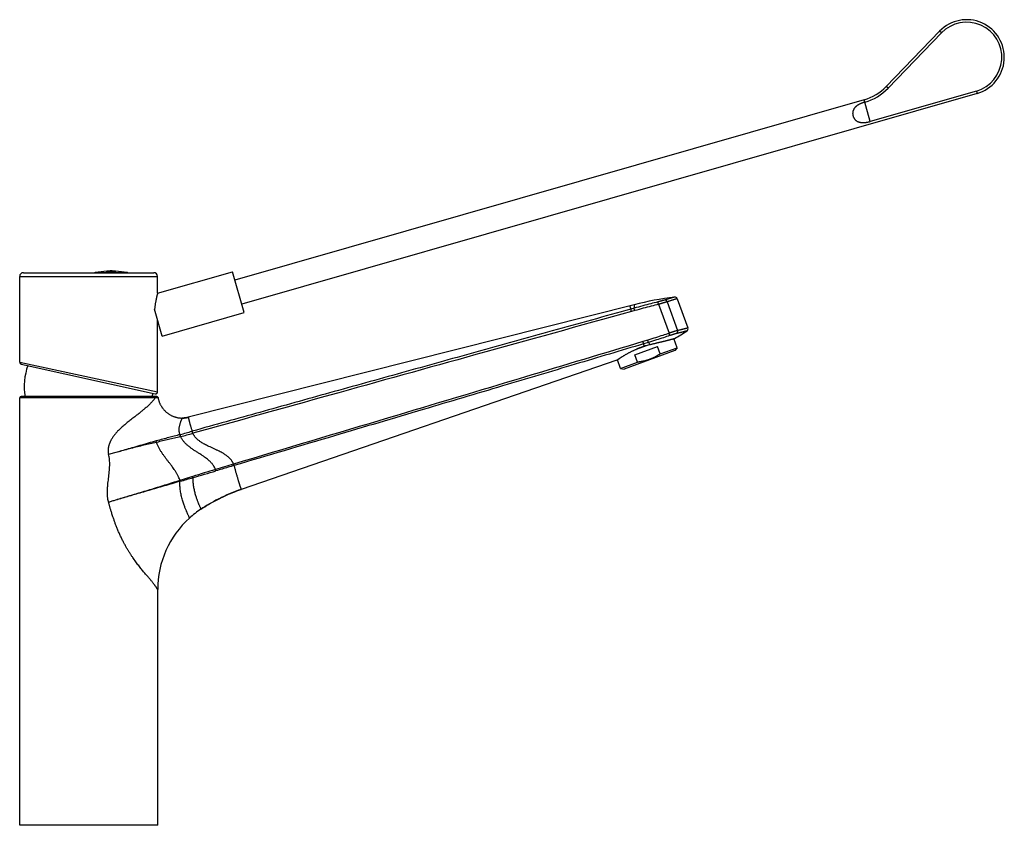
# Model space of a CAD drawing. Header units: millimetres. Extents: x 193 to 414, y 78 to 267.
# Tile 11 of 11: x 316 to 414, y 187 to 267. Entities that reach past the tile are written whole.
import ezdxf

# ---------------------------------------------------------------- set-up
doc = ezdxf.new("R2010")
doc.units = ezdxf.units.MM
doc.header["$LTSCALE"] = 30.734
doc.layers.get('0').update_dxf_attribs({"linetype": 'CONTINUOUS'})

msp = doc.modelspace()

# ---------------------------------------------------------------- linework, layer by layer
at = {"color": 7, "linetype": 'Continuous'}
for p, q in [((402.253, 260.424), (407.571, 265.931)), ((402.433, 260.25), (407.751, 265.757)), ((411.303, 259.721), (338.006, 238.703)), ((411.234, 259.961), (400.655, 256.928)), ((400.035, 259.091), (337.317, 241.107)), ((315.861, 232.93), (315.861, 241.472)), ((316.236, 241.847), (329.236, 241.847)), ((324.549, 241.934), (324.549, 242.007)), ((324.589, 241.997), (324.589, 241.998)), ((324.861, 241.982), (324.861, 241.983)), ((325.111, 241.983), (325.111, 241.982)), ((325.424, 241.934), (325.424, 242.007)), ((329.611, 239.807), (337.076, 241.948)), ((329.611, 239.807), (329.611, 241.472)), ((338.247, 237.862), (337.076, 241.948)), ((377.109, 238.647), (332.668, 227.424)), ((381.419, 239.255), (382.482, 236.334)), ((330.077, 235.519), (329.308, 238.2)), ((330.077, 235.519), (338.247, 237.862)), ((329.611, 229.971), (329.611, 237.143)), ((381.394, 234.355), (381.061, 235.268)), ((381.162, 234.078), (376.111, 232.24)), ((377.176, 233.665), (379.429, 234.485)), ((377.448, 232.919), (377.176, 233.665)), ((378.315, 234.568), (377.302, 234.199)), ((379.701, 233.739), (379.429, 234.485)), ((379.701, 233.739), (381.394, 234.355)), ((381.394, 234.355), (381.162, 234.078)), ((316.018, 232.735), (329.368, 229.776)), ((375.382, 233.108), (337.927, 220.235)), ((375.756, 232.303), (375.446, 233.153)), ((375.756, 232.303), (377.448, 232.919)), ((375.756, 232.303), (376.111, 232.24)), ((315.868, 186.74), (315.868, 229.365)), ((329.53, 229.49), (315.993, 229.49)), ((332.091, 227.35), (332.039, 227.35)), ((332.359, 227.367), (332.356, 227.367)), ((335.965, 219.425), (335.868, 219.378)), ((333.935, 218.268), (334.117, 218.388)), ((329.618, 186.74), (329.618, 210.24)), ((329.618, 186.74), (315.868, 186.74))]:
    msp.add_line(p, q, dxfattribs=at)
at = {"color": 9, "linetype": 'Continuous'}
for p, q in [((407.751, 265.757), (407.571, 265.931)), ((402.433, 260.25), (402.253, 260.424)), ((411.234, 259.961), (411.303, 259.721)), ((400.655, 256.928), (400.035, 259.091)), ((315.861, 241.472), (329.611, 241.472)), ((323.409, 241.872), (326.563, 241.872)), ((379.546, 238.693), (380.593, 235.808)), ((380.408, 238.947), (381.451, 236.076)), ((377.108, 238.3), (376.786, 238.211)), ((377.18, 238.065), (376.858, 237.976)), ((378.475, 235.124), (377.998, 234.981)), ((378.538, 234.897), (378.061, 234.754)), ((378.147, 234.516), (378.061, 234.754)), ((315.861, 232.93), (329.611, 229.971)), ((329.367, 229.365), (315.868, 229.365)), ((333.067, 226.04), (333.053, 226.036)), ((333.129, 225.832), (333.114, 225.828)), ((331.863, 225.71), (331.832, 225.702)), ((331.919, 225.506), (331.888, 225.498))]:
    msp.add_line(p, q, dxfattribs=at)
at = {"color": 7, "linetype": 'Continuous'}
for points in [[(315.861, 232.93), (315.861, 232.924), (315.862, 232.916), (315.863, 232.907), (315.864, 232.899), (315.865, 232.891), (315.867, 232.883), (315.869, 232.875), (315.871, 232.867), (315.874, 232.859), (315.877, 232.852), (315.881, 232.844), (315.884, 232.837), (315.888, 232.83), (315.893, 232.823), (315.897, 232.816), (315.902, 232.809), (315.907, 232.803), (315.913, 232.796), (315.918, 232.79), (315.924, 232.785), (315.93, 232.779), (315.937, 232.774), (315.943, 232.769), (315.95, 232.764), (315.957, 232.76), (315.964, 232.756), (315.971, 232.752), (315.979, 232.748), (315.986, 232.745), (315.994, 232.742), (316.002, 232.739), (316.01, 232.737), (316.018, 232.735)], [(329.368, 229.776), (329.376, 229.774), (329.384, 229.773), (329.392, 229.772), (329.401, 229.771), (329.409, 229.771), (329.417, 229.771), (329.425, 229.771), (329.433, 229.772), (329.442, 229.773), (329.45, 229.775), (329.458, 229.776), (329.466, 229.778), (329.474, 229.781), (329.481, 229.784), (329.489, 229.787), (329.497, 229.79), (329.504, 229.794), (329.511, 229.798), (329.518, 229.802), (329.525, 229.806), (329.532, 229.811), (329.538, 229.816), (329.545, 229.822), (329.551, 229.827), (329.556, 229.833), (329.562, 229.839), (329.567, 229.846), (329.572, 229.852), (329.577, 229.859), (329.582, 229.866), (329.586, 229.873), (329.59, 229.88), (329.593, 229.888), (329.596, 229.895), (329.599, 229.903), (329.602, 229.911), (329.604, 229.919), (329.606, 229.927), (329.608, 229.935), (329.609, 229.943), (329.61, 229.951), (329.611, 229.959), (329.611, 229.968), (329.611, 229.971)], [(332.356, 227.367), (332.303, 227.361), (332.25, 227.357), (332.196, 227.353), (332.143, 227.351), (332.089, 227.35)], [(332.668, 227.424), (332.619, 227.413), (332.567, 227.401), (332.515, 227.391), (332.462, 227.382), (332.409, 227.374), (332.359, 227.367)], [(335.965, 219.425), (336.07, 219.476), (336.273, 219.571), (336.477, 219.663), (336.682, 219.753), (336.888, 219.84), (337.095, 219.925), (337.303, 220.007), (337.512, 220.086), (337.722, 220.163), (337.927, 220.235)], [(334.687, 218.739), (334.88, 218.852), (335.075, 218.962), (335.271, 219.07), (335.469, 219.175), (335.668, 219.278), (335.868, 219.378)], [(334.117, 218.388), (334.306, 218.507), (334.496, 218.624), (334.687, 218.739)]]:
    msp.add_lwpolyline(points, dxfattribs=at)
for centre, radius, start, end in [((410.269, 263.326), 3.75, 286, 136), ((410.269, 263.326), 3.5, 286, 136), ((398.657, 263.897), 5, 286, 316), ((398.657, 263.897), 5.25, 286, 316), ((316.236, 241.472), 0.375, 90, 180), ((323.449, 241.625), 0.25, 99.07297, 117.4407), ((324.986, 231.997), 10, 92.50883, 99.07297), ((324.986, 231.997), 10.02, 90, 92.50383), ((324.958, 232.27), 9.745, 89.83224, 92.40687), ((325.025, 232.532), 9.483, 90.2342, 92.8804), ((324.986, 231.997), 10.009, 92.27553, 92.50528), ((324.762, 233.375), 8.623, 91.15128, 91.4179), ((324.688, 233.374), 8.61, 88.84594, 90.92556), ((324.986, 231.997), 9.986, 90.71722, 92.51101), ((324.986, 231.997), 9.967, 87.48431, 92.51569), ((324.986, 231.997), 9.947, 87.47922, 92.52078), ((325.071, 232.532), 9.478, 87.8703, 92.91927), ((324.762, 233.376), 8.622, 88.51044, 91.15129), ((324.986, 232.282), 9.734, 87.42398, 89.99998), ((325.21, 233.376), 8.622, 88.58207, 91.48956), ((325.285, 233.374), 8.61, 89.07444, 91.15406), ((324.986, 231.997), 9.986, 87.48899, 89.28278), ((324.986, 231.997), 10, 80.92703, 87.4915), ((326.524, 241.625), 0.25, 62.5593, 80.92703), ((329.236, 241.472), 0.375, 0, 90), ((385.65, 204.821), 34.888, 97.40887, 104.17152), ((381.184, 239.17), 0.25, 20.0007, 97.40824), ((374.105, 248.407), 14.883, 298.18096, 303.80962), ((382.247, 236.248), 0.25, 303.81362, 20), ((381.605, 223.667), 11.387, 104.80488, 106.79454), ((381.451, 224.184), 10.848, 106.80693, 107.73636), ((322.743, 230.49), 6.425, 160.9167, 188.95403), ((322.743, 230.49), 6.425, 351.04597, 354.0833), ((315.993, 229.365), 0.125, 90, 180), ((329.53, 229.365), 0.125, 9.73658, 89.99955), ((332.068, 229.79), 2.44, 269.32781, 270.53637), ((332.068, 229.794), 2.444, 270.53622, 271.24703), ((332.068, 229.796), 2.447, 271.247, 271.7812), ((332.068, 229.799), 2.449, 271.78122, 272.50945), ((332.068, 229.8), 2.451, 272.50942, 273.02501), ((332.068, 229.802), 2.452, 273.02503, 273.78986), ((332.067, 229.803), 2.454, 273.78983, 274.26777), ((332.067, 229.805), 2.455, 274.2678, 275.12867), ((332.067, 229.806), 2.456, 275.12864, 275.50973), ((332.067, 229.806), 2.457, 275.50977, 276.74676), ((332.067, 229.806), 2.457, 276.83263, 277.99236), ((332.067, 229.806), 2.456, 277.9924, 278.42222), ((332.067, 229.805), 2.455, 278.4222, 279.23465), ((332.068, 229.803), 2.454, 279.23467, 279.73004), ((332.068, 229.802), 2.452, 279.73001, 280.47755), ((332.068, 229.8), 2.451, 280.47758, 281.00186), ((332.069, 229.799), 2.449, 281.00183, 281.72156), ((332.069, 229.797), 2.447, 281.72158, 282.26095), ((332.069, 229.794), 2.444, 282.26092, 282.96681), ((332.07, 229.791), 2.44, 282.96666, 284.17259), ((343.658, 203.565), 17.628, 108.97281, 115.87514), ((343.661, 203.554), 17.639, 116.21708, 122.70516), ((339.246, 210.236), 9.629, 123.47383, 132.11866), ((343.612, 203.632), 17.547, 122.70936, 123.47179), ((339.243, 210.24), 9.625, 132.1206, 180)]:
    msp.add_arc(centre, radius, start, end, dxfattribs=at)
at = {"color": 9, "linetype": 'Continuous'}
for centre, radius, start, end in [((397.083, 238.433), 19.975, 179.3858, 180.38129), ((447.946, 283.965), 85.001, 215.25873, 215.44121), ((298.74, 348.924), 127.588, 285.0467, 285.60068), ((315.72, 288.125), 64.68, 284.50402, 285.60084), ((435.023, -107.18), 344.141, 106.83007, 107.22511), ((124.324, 938.244), 746.627, 286.241612, 286.423632), ((463.339, -201.103), 442.239, 106.57575, 106.81831), ((328.187, 219.861), 9.444, 16.94009, 17.867), ((328.136, 232.831), 12.275, 287.42435, 287.55949), ((324.825, 218.987), 7.305, 16.28112, 16.97159), ((331.065, 223.771), 2.843, 285.75219, 286.34014), ((324.613, 218.904), 7.56, 16.43364, 17.10633), ((172.216, 773.543), 575.104, 286.116976, 286.24998), ((326.31, 219.456), 7.112, 15.98428, 16.91927)]:
    msp.add_arc(centre, radius, start, end, dxfattribs=at)
at = {"color": 7, "linetype": 'Continuous'}
for points, knots in [([(400.104, 258.85), (400.074, 258.842), (400.014, 258.824), (399.926, 258.794), (399.84, 258.763), (399.756, 258.729), (399.675, 258.694), (399.598, 258.657), (399.524, 258.618), (399.455, 258.578), (399.389, 258.537), (399.329, 258.495), (399.273, 258.452), (399.222, 258.408), (399.175, 258.364), (399.133, 258.319), (399.094, 258.274), (399.06, 258.228), (399.03, 258.182), (399.003, 258.136), (398.98, 258.09), (398.96, 258.044), (398.944, 257.998), (398.93, 257.951), (398.919, 257.905), (398.911, 257.859), (398.905, 257.813), (398.902, 257.767), (398.901, 257.721), (398.903, 257.676), (398.907, 257.63), (398.913, 257.586), (398.921, 257.541), (398.931, 257.497), (398.944, 257.454), (398.958, 257.411), (398.975, 257.369), (398.993, 257.328), (399.014, 257.288), (399.037, 257.248), (399.062, 257.21), (399.089, 257.173), (399.118, 257.136), (399.149, 257.102), (399.183, 257.068), (399.219, 257.036), (399.258, 257.006), (399.299, 256.977), (399.343, 256.95), (399.39, 256.925), (399.44, 256.903), (399.493, 256.882), (399.55, 256.864), (399.609, 256.848), (399.673, 256.835), (399.739, 256.826), (399.81, 256.819), (399.883, 256.815), (399.96, 256.815), (400.04, 256.817), (400.123, 256.824), (400.209, 256.833), (400.296, 256.846), (400.385, 256.862), (400.475, 256.881), (400.565, 256.903), (400.625, 256.919), (400.655, 256.928)], [0, 0, 0, 0, 0.093559, 0.186575, 0.278494, 0.368934, 0.457372, 0.543399, 0.6267, 0.706915, 0.783958, 0.857717, 0.928224, 0.99561, 1.059963, 1.121571, 1.180631, 1.237389, 1.292178, 1.345177, 1.396672, 1.446906, 1.496002, 1.544206, 1.591689, 1.638524, 1.68492, 1.730947, 1.776624, 1.82211, 1.867436, 1.912595, 1.957724, 2.002808, 2.04783, 2.092917, 2.138042, 2.183202, 2.228529, 2.274012, 2.319691, 2.365721, 2.412111, 2.458948, 2.506432, 2.55463, 2.603733, 2.653968, 2.705457, 2.758462, 2.81325, 2.870006, 2.92907, 2.990677, 3.055032, 3.122418, 3.192921, 3.266682, 3.343724, 3.423938, 3.507239, 3.593262, 3.681699, 3.772136, 3.864051, 3.957066, 4.050624, 4.050624, 4.050624, 4.050624]), ([(329.611, 239.807), (329.611, 239.806), (329.61, 239.803), (329.608, 239.796), (329.605, 239.785), (329.601, 239.768), (329.595, 239.747), (329.588, 239.721), (329.58, 239.69), (329.57, 239.653), (329.56, 239.612), (329.548, 239.566), (329.535, 239.515), (329.521, 239.458), (329.507, 239.396), (329.491, 239.329), (329.475, 239.257), (329.459, 239.179), (329.442, 239.097), (329.425, 239.011), (329.408, 238.92), (329.391, 238.825), (329.375, 238.727), (329.36, 238.626), (329.345, 238.522), (329.331, 238.416), (329.319, 238.309), (329.312, 238.236), (329.308, 238.2)], [0, 0, 0, 0, 0.002424, 0.009706, 0.021861, 0.038935, 0.060963, 0.088003, 0.120133, 0.157387, 0.199864, 0.247579, 0.300604, 0.358972, 0.42261, 0.491495, 0.565519, 0.644551, 0.728329, 0.816645, 0.909134, 1.005423, 1.105091, 1.207649, 1.312677, 1.419647, 1.528158, 1.637584, 1.637584, 1.637584, 1.637584]), ([(378.695, 234.676), (378.738, 234.687), (378.823, 234.709), (378.948, 234.741), (379.069, 234.772), (379.186, 234.801), (379.3, 234.829), (379.411, 234.856), (379.518, 234.881), (379.622, 234.906), (379.723, 234.931), (379.822, 234.954), (379.918, 234.977), (380.012, 235), (380.104, 235.022), (380.193, 235.044), (380.282, 235.065), (380.368, 235.087), (380.451, 235.107), (380.533, 235.128), (380.61, 235.148), (380.684, 235.167), (380.754, 235.185), (380.818, 235.202), (380.877, 235.218), (380.93, 235.232), (380.977, 235.245), (381.017, 235.256), (381.052, 235.265), (381.08, 235.273), (381.103, 235.279), (381.119, 235.284), (381.128, 235.286), (381.132, 235.287), (381.133, 235.288)], [0, 0, 0, 0, 0.133229, 0.262306, 0.387257, 0.5082, 0.625467, 0.73916, 0.849357, 0.956332, 1.06038, 1.161655, 1.260307, 1.356699, 1.451071, 1.543546, 1.634232, 1.723051, 1.809596, 1.893433, 1.974118, 2.050819, 2.122712, 2.1892, 2.250018, 2.304863, 2.353491, 2.395842, 2.431837, 2.461373, 2.484393, 2.500894, 2.510815, 2.514124, 2.514124, 2.514124, 2.514124]), ([(375.382, 233.108), (375.383, 233.108), (375.386, 233.111), (375.394, 233.116), (375.407, 233.126), (375.425, 233.139), (375.448, 233.155), (375.477, 233.175), (375.511, 233.199), (375.55, 233.227), (375.594, 233.257), (375.644, 233.291), (375.698, 233.328), (375.758, 233.368), (375.823, 233.41), (375.893, 233.456), (375.968, 233.503), (376.048, 233.552), (376.132, 233.603), (376.221, 233.656), (376.314, 233.709), (376.411, 233.764), (376.512, 233.819), (376.616, 233.874), (376.723, 233.93), (376.834, 233.985), (376.947, 234.04), (377.063, 234.094), (377.181, 234.148), (377.261, 234.182), (377.302, 234.199)], [0, 0, 0, 0, 0.003158, 0.012662, 0.028529, 0.050758, 0.079387, 0.114393, 0.155709, 0.203342, 0.257259, 0.317324, 0.383384, 0.455427, 0.53326, 0.61661, 0.705303, 0.799189, 0.897898, 1.001046, 1.10849, 1.219864, 1.33471, 1.452756, 1.57382, 1.697497, 1.823422, 1.951527, 2.081455, 2.212775, 2.212775, 2.212775, 2.212775]), ([(378.147, 234.516), (378.105, 234.503), (378.023, 234.475), (377.9, 234.433), (377.778, 234.389), (377.657, 234.343), (377.537, 234.297), (377.419, 234.249), (377.34, 234.216), (377.302, 234.199)], [0, 0, 0, 0, 0.1297952, 0.2598275, 0.3897602, 0.5193539, 0.6481983, 0.7760743, 0.9026101, 0.9026101, 0.9026101, 0.9026101]), ([(379.701, 233.739), (379.666, 233.716), (379.597, 233.672), (379.491, 233.607), (379.385, 233.546), (379.279, 233.487), (379.172, 233.431), (379.065, 233.378), (378.956, 233.328), (378.847, 233.28), (378.736, 233.235), (378.661, 233.207), (378.624, 233.193)], [0, 0, 0, 0, 0.124847, 0.248211, 0.370347, 0.491546, 0.612048, 0.732109, 0.85186, 0.971383, 1.090814, 1.210228, 1.210228, 1.210228, 1.210228]), ([(378.624, 233.193), (378.587, 233.179), (378.511, 233.153), (378.398, 233.116), (378.283, 233.083), (378.167, 233.052), (378.051, 233.023), (377.933, 232.997), (377.814, 232.974), (377.693, 232.953), (377.571, 232.935), (377.489, 232.924), (377.448, 232.919)], [0, 0, 0, 0, 0.119414, 0.238845, 0.358369, 0.478119, 0.598181, 0.718682, 0.839881, 0.962017, 1.085381, 1.210228, 1.210228, 1.210228, 1.210228]), ([(329.653, 229.386), (329.66, 229.347), (329.675, 229.27), (329.703, 229.156), (329.737, 229.044), (329.776, 228.933), (329.82, 228.824), (329.869, 228.718), (329.924, 228.613), (329.983, 228.512), (330.047, 228.413), (330.116, 228.318), (330.189, 228.226), (330.266, 228.138), (330.348, 228.054), (330.433, 227.974), (330.522, 227.898), (330.615, 227.826), (330.711, 227.759), (330.811, 227.696), (330.913, 227.638), (331.018, 227.585), (331.125, 227.538), (331.235, 227.495), (331.346, 227.458), (331.459, 227.426), (331.574, 227.399), (331.689, 227.378), (331.806, 227.363), (331.922, 227.353), (332, 227.35), (332.039, 227.35)], [0, 0, 0, 0, 0.117766, 0.235262, 0.352579, 0.469811, 0.587055, 0.704408, 0.821953, 0.939636, 1.05729, 1.174747, 1.291941, 1.408962, 1.525916, 1.642906, 1.760008, 1.877289, 1.994789, 2.112403, 2.229981, 2.347386, 2.464654, 2.58193, 2.699354, 2.816943, 2.934576, 3.052129, 3.169493, 3.286568, 3.403255, 3.403255, 3.403255, 3.403255])]:
    msp.add_open_spline(points, degree=3, knots=knots, dxfattribs=at)
at = {"color": 9, "linetype": 'Continuous'}
for points, knots in [([(376.666, 238.535), (376.666, 238.533), (376.67, 238.524), (376.677, 238.504), (376.689, 238.471), (376.707, 238.425), (376.729, 238.365), (376.756, 238.292), (376.776, 238.239), (376.786, 238.211)], [0, 0, 0, 0, 0.007075, 0.0283211, 0.0637406, 0.1133132, 0.1769894, 0.2546896, 0.3463023, 0.3463023, 0.3463023, 0.3463023]), ([(379.479, 238.932), (379.241, 238.872), (378.741, 238.743), (377.95, 238.532), (377.398, 238.381), (377.108, 238.3)], [0, 0, 0, 0, 0.736846, 1.549742, 2.453755, 2.453755, 2.453755, 2.453755]), ([(379.546, 238.693), (379.302, 238.632), (378.795, 238.502), (378.006, 238.293), (377.462, 238.144), (377.18, 238.065)], [0, 0, 0, 0, 0.75505, 1.569264, 2.448069, 2.448069, 2.448069, 2.448069]), ([(380.162, 239.12), (380.153, 239.117), (380.134, 239.112), (380.106, 239.103), (380.078, 239.095), (380.048, 239.086), (380.018, 239.077), (379.988, 239.069), (379.957, 239.06), (379.926, 239.051), (379.894, 239.042), (379.862, 239.033), (379.829, 239.024), (379.795, 239.015), (379.76, 239.006), (379.724, 238.996), (379.687, 238.986), (379.648, 238.975), (379.608, 238.965), (379.566, 238.954), (379.523, 238.943), (379.494, 238.935), (379.479, 238.932)], [0, 0, 0, 0, 0.0283404, 0.0576718, 0.0877411, 0.1184062, 0.1495631, 0.1811402, 0.2131162, 0.2455226, 0.2784203, 0.3119007, 0.3460931, 0.3811495, 0.4172372, 0.454502, 0.4930733, 0.5330811, 0.5745977, 0.617637, 0.6622026, 0.7082598, 0.7082598, 0.7082598, 0.7082598]), ([(379.546, 238.693), (379.544, 238.7), (379.541, 238.714), (379.535, 238.734), (379.53, 238.755), (379.525, 238.775), (379.52, 238.794), (379.515, 238.813), (379.51, 238.83), (379.506, 238.847), (379.501, 238.862), (379.497, 238.876), (379.494, 238.889), (379.49, 238.9), (379.487, 238.91), (379.485, 238.918), (379.482, 238.924), (379.481, 238.928), (379.48, 238.931), (379.479, 238.932)], [0, 0, 0, 0, 0.0216639, 0.0431577, 0.0643198, 0.0849912, 0.1050164, 0.1242448, 0.1425321, 0.1597408, 0.1757416, 0.1904147, 0.2036499, 0.2153483, 0.2254229, 0.2337993, 0.2404172, 0.2452322, 0.2482238, 0.2482238, 0.2482238, 0.2482238]), ([(380.408, 238.947), (380.396, 238.943), (380.37, 238.935), (380.33, 238.922), (380.288, 238.909), (380.242, 238.895), (380.194, 238.88), (380.143, 238.865), (380.09, 238.849), (380.035, 238.833), (379.979, 238.816), (379.92, 238.799), (379.86, 238.782), (379.799, 238.764), (379.737, 238.746), (379.674, 238.728), (379.61, 238.71), (379.567, 238.699), (379.546, 238.693)], [0, 0, 0, 0, 0.0388027, 0.0807432, 0.125679, 0.1734531, 0.2238992, 0.276839, 0.3320853, 0.389441, 0.4487062, 0.5096755, 0.5721388, 0.6358809, 0.7006819, 0.7663128, 0.8325383, 0.899121, 0.899121, 0.899121, 0.899121]), ([(381.151, 239.418), (381.15, 239.417), (381.145, 239.416), (381.133, 239.412), (381.112, 239.406), (381.084, 239.398), (381.048, 239.388), (381.004, 239.375), (380.953, 239.359), (380.893, 239.342), (380.826, 239.322), (380.752, 239.3), (380.67, 239.276), (380.581, 239.249), (380.486, 239.22), (380.384, 239.189), (380.275, 239.155), (380.2, 239.132), (380.162, 239.12)], [0, 0, 0, 0, 0.00421, 0.016833, 0.037852, 0.067221, 0.104845, 0.15065, 0.204611, 0.266648, 0.336574, 0.414206, 0.499403, 0.592018, 0.691894, 0.79887, 0.912765, 1.033439, 1.033439, 1.033439, 1.033439]), ([(380.408, 238.947), (380.406, 238.953), (380.401, 238.966), (380.392, 238.985), (380.382, 239.003), (380.371, 239.02), (380.359, 239.037), (380.345, 239.052), (380.331, 239.065), (380.316, 239.078), (380.3, 239.089), (380.284, 239.099), (380.267, 239.107), (380.249, 239.113), (380.232, 239.118), (380.214, 239.121), (380.197, 239.123), (380.179, 239.122), (380.168, 239.121), (380.162, 239.12)], [0, 0, 0, 0, 0.0208504, 0.0416363, 0.0623132, 0.0828396, 0.1031772, 0.123292, 0.143155, 0.1627434, 0.1820413, 0.2010401, 0.2197397, 0.2381481, 0.2562822, 0.2741675, 0.2918375, 0.3093332, 0.3267018, 0.3267018, 0.3267018, 0.3267018]), ([(381.419, 239.255), (381.417, 239.255), (381.412, 239.253), (381.4, 239.25), (381.379, 239.244), (381.351, 239.235), (381.315, 239.224), (381.27, 239.211), (381.218, 239.195), (381.157, 239.177), (381.09, 239.157), (381.014, 239.134), (380.931, 239.109), (380.84, 239.081), (380.742, 239.051), (380.637, 239.019), (380.525, 238.984), (380.448, 238.959), (380.408, 238.947)], [0, 0, 0, 0, 0.004241, 0.016963, 0.038156, 0.067792, 0.105828, 0.152212, 0.206881, 0.269764, 0.340789, 0.419865, 0.506882, 0.601717, 0.704234, 0.814287, 0.931711, 1.056318, 1.056318, 1.056318, 1.056318]), ([(376.786, 238.211), (374.174, 237.487), (369.023, 236.057), (361.406, 233.94), (354.008, 231.881), (346.831, 229.881), (339.875, 227.94), (335.312, 226.667), (333.067, 226.04)], [0, 0, 0, 0, 8.131921, 16.038031, 23.717084, 31.167994, 38.38984, 45.381852, 45.381852, 45.381852, 45.381852]), ([(376.858, 237.976), (371.688, 236.545), (361.66, 233.765), (347.084, 229.715), (337.677, 227.098), (333.129, 225.832)], [0, 0, 0, 0, 16.09176, 31.219059, 45.384266, 45.384266, 45.384266, 45.384266]), ([(376.858, 237.976), (376.856, 237.983), (376.852, 237.997), (376.846, 238.017), (376.84, 238.038), (376.835, 238.058), (376.829, 238.077), (376.824, 238.095), (376.818, 238.113), (376.813, 238.129), (376.809, 238.144), (376.804, 238.158), (376.8, 238.171), (376.797, 238.182), (376.793, 238.192), (376.791, 238.2), (376.788, 238.206), (376.787, 238.209), (376.786, 238.211)], [0, 0, 0, 0, 0.0216542, 0.0431416, 0.0643006, 0.0849722, 0.1050012, 0.1242372, 0.1425358, 0.1597597, 0.1757795, 0.1904753, 0.2037371, 0.2154657, 0.2255739, 0.2339873, 0.2406451, 0.2454965, 0.2454965, 0.2454965, 0.2454965]), ([(377.18, 238.065), (377.178, 238.072), (377.174, 238.086), (377.168, 238.107), (377.162, 238.127), (377.157, 238.147), (377.151, 238.166), (377.146, 238.185), (377.14, 238.202), (377.135, 238.219), (377.131, 238.234), (377.126, 238.248), (377.122, 238.261), (377.119, 238.272), (377.115, 238.281), (377.113, 238.289), (377.11, 238.295), (377.109, 238.299), (377.108, 238.3)], [0, 0, 0, 0, 0.0216926, 0.0432171, 0.0644113, 0.0851153, 0.1051732, 0.1244338, 0.142752, 0.1599898, 0.1760175, 0.1907146, 0.2039705, 0.215686, 0.2257736, 0.2341587, 0.2407807, 0.2455954, 0.2455954, 0.2455954, 0.2455954]), ([(380.593, 235.808), (380.384, 235.734), (379.94, 235.582), (379.234, 235.354), (378.737, 235.202), (378.475, 235.124)], [0, 0, 0, 0, 0.666675, 1.40609, 2.225989, 2.225989, 2.225989, 2.225989]), ([(381.451, 236.076), (381.439, 236.073), (381.412, 236.066), (381.372, 236.055), (381.328, 236.043), (381.282, 236.03), (381.234, 236.016), (381.183, 236), (381.13, 235.984), (381.075, 235.967), (381.018, 235.949), (380.96, 235.931), (380.901, 235.912), (380.841, 235.892), (380.779, 235.872), (380.718, 235.851), (380.656, 235.83), (380.614, 235.815), (380.593, 235.808)], [0, 0, 0, 0, 0.0391535, 0.0814082, 0.1266199, 0.1746344, 0.2252801, 0.2783834, 0.3337574, 0.3912096, 0.4505369, 0.5115197, 0.5739299, 0.6375328, 0.7020898, 0.7673567, 0.833088, 0.8990359, 0.8990359, 0.8990359, 0.8990359]), ([(380.67, 235.574), (380.669, 235.576), (380.668, 235.58), (380.667, 235.586), (380.664, 235.595), (380.662, 235.604), (380.658, 235.616), (380.654, 235.628), (380.65, 235.642), (380.645, 235.658), (380.639, 235.674), (380.634, 235.691), (380.628, 235.709), (380.621, 235.728), (380.615, 235.748), (380.608, 235.768), (380.601, 235.788), (380.596, 235.801), (380.593, 235.808)], [0, 0, 0, 0, 0.0050531, 0.0118824, 0.0204419, 0.03067, 0.0424922, 0.0558215, 0.0705592, 0.0865963, 0.1038138, 0.1220841, 0.1412716, 0.1612337, 0.1818222, 0.2028842, 0.2242632, 0.2458007, 0.2458007, 0.2458007, 0.2458007]), ([(381.357, 235.779), (381.347, 235.776), (381.327, 235.772), (381.296, 235.764), (381.264, 235.756), (381.232, 235.747), (381.2, 235.738), (381.167, 235.729), (381.133, 235.719), (381.099, 235.709), (381.065, 235.699), (381.029, 235.689), (380.994, 235.678), (380.957, 235.667), (380.919, 235.655), (380.88, 235.643), (380.84, 235.631), (380.799, 235.618), (380.757, 235.604), (380.714, 235.589), (380.685, 235.579), (380.67, 235.574)], [0, 0, 0, 0, 0.0309559, 0.0627381, 0.0952998, 0.1285101, 0.1622874, 0.1965852, 0.2313974, 0.2667475, 0.3026945, 0.3393338, 0.3767839, 0.4151805, 0.4546225, 0.4951779, 0.5369193, 0.5799218, 0.6242624, 0.6700178, 0.7172169, 0.7172169, 0.7172169, 0.7172169]), ([(381.357, 235.779), (381.362, 235.782), (381.372, 235.788), (381.387, 235.799), (381.4, 235.811), (381.412, 235.825), (381.424, 235.84), (381.434, 235.857), (381.442, 235.874), (381.45, 235.892), (381.456, 235.911), (381.46, 235.931), (381.464, 235.951), (381.465, 235.972), (381.466, 235.993), (381.464, 236.014), (381.461, 236.035), (381.457, 236.056), (381.453, 236.069), (381.451, 236.076)], [0, 0, 0, 0, 0.0177864, 0.0357787, 0.0540159, 0.072529, 0.0913395, 0.11046, 0.1298936, 0.1496345, 0.1696688, 0.1899746, 0.2105236, 0.2312815, 0.252209, 0.2732631, 0.294398, 0.315566, 0.3367187, 0.3367187, 0.3367187, 0.3367187]), ([(382.386, 236.04), (382.385, 236.04), (382.379, 236.038), (382.367, 236.035), (382.345, 236.029), (382.316, 236.021), (382.278, 236.011), (382.232, 235.999), (382.178, 235.984), (382.117, 235.968), (382.047, 235.949), (381.97, 235.929), (381.885, 235.907), (381.793, 235.884), (381.694, 235.859), (381.588, 235.833), (381.474, 235.806), (381.397, 235.788), (381.357, 235.779)], [0, 0, 0, 0, 0.004368, 0.017495, 0.039364, 0.069892, 0.109005, 0.156599, 0.212495, 0.276518, 0.348506, 0.428346, 0.515918, 0.611036, 0.713484, 0.823019, 0.939373, 1.062116, 1.062116, 1.062116, 1.062116]), ([(382.482, 236.334), (382.481, 236.333), (382.475, 236.332), (382.463, 236.328), (382.442, 236.323), (382.413, 236.315), (382.376, 236.305), (382.331, 236.293), (382.277, 236.279), (382.216, 236.263), (382.146, 236.245), (382.069, 236.225), (381.984, 236.203), (381.891, 236.18), (381.792, 236.156), (381.684, 236.13), (381.57, 236.103), (381.492, 236.085), (381.451, 236.076)], [0, 0, 0, 0, 0.004296, 0.01718, 0.038635, 0.068627, 0.107113, 0.154037, 0.209328, 0.272905, 0.344667, 0.424485, 0.512203, 0.607647, 0.710618, 0.820899, 0.938256, 1.062438, 1.062438, 1.062438, 1.062438]), ([(377.998, 234.981), (374.061, 233.793), (365.601, 231.249), (351.993, 227.176), (342.323, 224.292), (337.176, 222.759)], [0, 0, 0, 0, 12.339398, 26.502333, 42.61297, 42.61297, 42.61297, 42.61297]), ([(378.061, 234.754), (375.79, 234.073), (371.104, 232.671), (363.775, 230.488), (355.77, 228.109), (346.844, 225.462), (340.558, 223.601), (337.222, 222.613)], [0, 0, 0, 0, 7.112659, 14.674613, 22.940682, 32.165903, 42.605962, 42.605962, 42.605962, 42.605962]), ([(378.061, 234.754), (378.06, 234.757), (378.059, 234.763), (378.057, 234.773), (378.054, 234.784), (378.051, 234.797), (378.047, 234.811), (378.043, 234.827), (378.038, 234.844), (378.033, 234.861), (378.028, 234.88), (378.022, 234.899), (378.017, 234.919), (378.011, 234.939), (378.005, 234.96), (378, 234.974), (377.998, 234.981)], [0, 0, 0, 0, 0.0084203, 0.0185561, 0.0303285, 0.0436489, 0.0584161, 0.0745179, 0.0918328, 0.1102301, 0.1295703, 0.1497069, 0.1704871, 0.1917536, 0.2133451, 0.2350978, 0.2350978, 0.2350978, 0.2350978]), ([(378.538, 234.897), (378.538, 234.899), (378.536, 234.905), (378.534, 234.915), (378.531, 234.926), (378.528, 234.939), (378.524, 234.954), (378.52, 234.969), (378.515, 234.986), (378.51, 235.004), (378.505, 235.022), (378.5, 235.042), (378.494, 235.062), (378.488, 235.082), (378.482, 235.103), (378.478, 235.117), (378.475, 235.124)], [0, 0, 0, 0, 0.0083565, 0.0184443, 0.0301879, 0.0434982, 0.058274, 0.0744024, 0.0917605, 0.1102156, 0.1296266, 0.149845, 0.1707162, 0.1920806, 0.2137747, 0.2356325, 0.2356325, 0.2356325, 0.2356325]), ([(380.67, 235.574), (380.461, 235.502), (380.018, 235.354), (379.307, 235.129), (378.805, 234.976), (378.538, 234.897)], [0, 0, 0, 0, 0.661725, 1.403584, 2.236608, 2.236608, 2.236608, 2.236608]), ([(329.367, 229.365), (329.345, 229.332), (329.296, 229.265), (329.216, 229.161), (329.125, 229.052), (329.025, 228.938), (328.913, 228.819), (328.792, 228.697), (328.663, 228.575), (328.527, 228.449), (328.387, 228.326), (328.25, 228.211), (328.117, 228.103), (327.981, 227.992), (327.836, 227.873), (327.678, 227.75), (327.509, 227.622), (327.33, 227.484), (327.141, 227.338), (326.948, 227.19), (326.761, 227.042), (326.583, 226.897), (326.41, 226.757), (326.243, 226.617), (326.081, 226.472), (325.922, 226.326), (325.77, 226.18), (325.632, 226.038), (325.509, 225.904), (325.403, 225.78), (325.311, 225.666), (325.23, 225.562), (325.16, 225.464), (325.098, 225.37), (325.04, 225.278), (324.987, 225.187), (324.938, 225.096), (324.894, 225.007), (324.854, 224.918), (324.818, 224.83), (324.787, 224.744), (324.76, 224.658), (324.736, 224.574), (324.717, 224.49), (324.702, 224.407), (324.69, 224.326), (324.683, 224.245), (324.678, 224.166), (324.678, 224.087), (324.681, 224.011), (324.687, 223.935), (324.697, 223.859), (324.711, 223.784), (324.722, 223.735), (324.728, 223.71)], [0, 0, 0, 0, 0.118998, 0.249917, 0.39185, 0.544185, 0.707876, 0.880603, 1.058279, 1.243522, 1.43564, 1.616351, 1.781447, 1.949704, 2.140044, 2.345929, 2.550512, 2.775048, 3.023824, 3.268256, 3.5042, 3.738316, 3.958435, 4.172993, 4.390999, 4.609107, 4.821988, 5.022221, 5.203803, 5.366716, 5.512469, 5.643182, 5.762205, 5.873624, 5.98123, 6.087182, 6.190271, 6.289846, 6.386998, 6.48213, 6.574336, 6.663567, 6.751022, 6.837178, 6.92128, 7.003329, 7.084152, 7.163863, 7.241899, 7.318533, 7.394652, 7.470652, 7.546592, 7.622529, 7.622529, 7.622529, 7.622529]), ([(329.367, 229.365), (329.367, 229.369), (329.367, 229.377), (329.365, 229.389), (329.362, 229.401), (329.358, 229.413), (329.353, 229.424), (329.347, 229.434), (329.34, 229.444), (329.332, 229.453), (329.324, 229.461), (329.314, 229.469), (329.304, 229.475), (329.293, 229.48), (329.282, 229.485), (329.271, 229.488), (329.259, 229.489), (329.251, 229.49), (329.247, 229.49)], [0, 0, 0, 0, 0.0122623, 0.024518, 0.0367573, 0.0489729, 0.0611581, 0.0733074, 0.0854167, 0.0974834, 0.1095065, 0.1214866, 0.1334261, 0.1453291, 0.1572008, 0.1690481, 0.1808784, 0.1927003, 0.1927003, 0.1927003, 0.1927003]), ([(329.653, 229.386), (329.653, 229.386), (329.65, 229.386), (329.643, 229.385), (329.631, 229.384), (329.615, 229.383), (329.594, 229.381), (329.569, 229.379), (329.538, 229.377), (329.503, 229.374), (329.463, 229.371), (329.417, 229.368), (329.385, 229.366), (329.367, 229.365)], [0, 0, 0, 0, 0.0022807, 0.0091553, 0.0206675, 0.0368484, 0.0577166, 0.0832806, 0.1136119, 0.1488708, 0.1892746, 0.2351027, 0.2866475, 0.2866475, 0.2866475, 0.2866475]), ([(332.039, 227.35), (332.038, 227.347), (332.034, 227.334), (332.025, 227.304), (332.006, 227.253), (331.984, 227.197), (331.961, 227.142), (331.933, 227.078), (331.9, 226.995), (331.865, 226.888), (331.831, 226.776), (331.793, 226.654), (331.757, 226.522), (331.732, 226.377), (331.725, 226.25), (331.727, 226.146), (331.733, 226.066), (331.744, 225.986), (331.761, 225.906), (331.784, 225.826), (331.808, 225.758), (331.825, 225.717), (331.832, 225.702)], [0, 0, 0, 0, 0.009693, 0.040514, 0.094623, 0.173019, 0.220778, 0.27261, 0.381795, 0.491873, 0.608046, 0.734574, 0.872768, 1.020445, 1.173927, 1.252703, 1.333033, 1.414417, 1.496174, 1.578459, 1.661449, 1.712216, 1.712216, 1.712216, 1.712216]), ([(332.668, 227.424), (332.669, 227.425), (332.669, 227.418), (332.672, 227.412), (332.674, 227.396), (332.678, 227.377), (332.684, 227.351), (332.69, 227.321), (332.698, 227.285), (332.708, 227.244), (332.719, 227.199), (332.731, 227.148), (332.744, 227.093), (332.759, 227.033), (332.776, 226.968), (332.795, 226.897), (332.815, 226.821), (332.839, 226.737), (332.866, 226.645), (332.896, 226.542), (332.93, 226.427), (332.968, 226.303), (333.009, 226.172), (333.038, 226.082), (333.053, 226.036)], [0, 0, 0, 0, 0.003002, 0.011913, 0.026642, 0.047053, 0.072971, 0.104352, 0.141129, 0.182976, 0.229781, 0.281562, 0.338446, 0.400464, 0.467502, 0.540021, 0.619069, 0.705606, 0.80093, 0.907769, 1.027568, 1.158383, 1.297368, 1.44129, 1.44129, 1.44129, 1.44129]), ([(333.114, 225.828), (333.112, 225.835), (333.109, 225.849), (333.103, 225.869), (333.097, 225.89), (333.091, 225.91), (333.085, 225.929), (333.08, 225.948), (333.075, 225.965), (333.07, 225.982), (333.065, 225.997), (333.06, 226.012), (333.056, 226.024), (333.054, 226.032), (333.053, 226.036)], [0, 0, 0, 0, 0.0217759, 0.0433995, 0.0647074, 0.0855381, 0.1057333, 0.1251398, 0.1436104, 0.1610051, 0.1771919, 0.1920482, 0.2054617, 0.2173317, 0.2173317, 0.2173317, 0.2173317]), ([(333.129, 225.832), (333.127, 225.839), (333.123, 225.853), (333.117, 225.873), (333.111, 225.894), (333.105, 225.914), (333.1, 225.933), (333.094, 225.952), (333.089, 225.969), (333.084, 225.986), (333.079, 226.001), (333.075, 226.016), (333.071, 226.028), (333.068, 226.036), (333.067, 226.04)], [0, 0, 0, 0, 0.0217773, 0.043403, 0.0647129, 0.0855453, 0.1057421, 0.12515, 0.1436218, 0.1610173, 0.1772047, 0.1920613, 0.2054748, 0.2173439, 0.2173439, 0.2173439, 0.2173439]), ([(337.176, 222.759), (337.166, 222.784), (337.145, 222.835), (337.109, 222.911), (337.067, 222.986), (337.02, 223.062), (336.967, 223.138), (336.907, 223.214), (336.841, 223.29), (336.766, 223.367), (336.682, 223.446), (336.587, 223.527), (336.478, 223.611), (336.353, 223.699), (336.208, 223.791), (336.039, 223.89), (335.842, 223.995), (335.616, 224.107), (335.366, 224.224), (335.104, 224.344), (334.844, 224.463), (334.6, 224.579), (334.384, 224.688), (334.196, 224.79), (334.035, 224.885), (333.897, 224.976), (333.776, 225.062), (333.671, 225.144), (333.579, 225.224), (333.497, 225.301), (333.425, 225.378), (333.36, 225.454), (333.301, 225.53), (333.249, 225.606), (333.203, 225.681), (333.163, 225.756), (333.139, 225.806), (333.128, 225.832)], [0, 0, 0, 0, 0.08163, 0.165311, 0.251476, 0.340547, 0.432925, 0.529148, 0.629911, 0.73644, 0.850641, 0.974745, 1.111507, 1.263603, 1.433871, 1.627004, 1.848734, 2.10334, 2.383806, 2.677117, 2.968861, 3.242852, 3.485369, 3.696657, 3.882102, 4.046576, 4.193536, 4.325961, 4.446805, 4.558698, 4.663863, 4.763724, 4.859132, 4.950655, 5.038685, 5.123636, 5.206051, 5.206051, 5.206051, 5.206051]), ([(329.469, 225.069), (329.203, 224.995), (328.657, 224.84), (327.849, 224.603), (327.072, 224.379), (326.372, 224.179), (325.758, 224.003), (325.22, 223.85), (324.885, 223.754), (324.728, 223.71)], [0, 0, 0, 0, 0.827677, 1.703078, 2.526824, 3.253222, 3.886908, 4.442399, 4.931901, 4.931901, 4.931901, 4.931901]), ([(329.504, 224.928), (329.291, 224.88), (328.866, 224.785), (328.231, 224.637), (327.596, 224.483), (326.956, 224.32), (326.329, 224.154), (325.741, 223.994), (325.213, 223.848), (324.883, 223.753), (324.728, 223.71)], [0, 0, 0, 0, 0.656739, 1.305717, 1.9554, 2.618603, 3.284103, 3.901951, 4.446883, 4.929801, 4.929801, 4.929801, 4.929801]), ([(331.832, 225.702), (331.646, 225.652), (331.274, 225.552), (330.704, 225.401), (330.101, 225.242), (329.687, 225.129), (329.469, 225.069)], [0, 0, 0, 0, 0.576499, 1.157301, 1.768915, 2.446181, 2.446181, 2.446181, 2.446181]), ([(329.504, 224.928), (329.503, 224.935), (329.5, 224.95), (329.495, 224.971), (329.49, 224.991), (329.485, 225.012), (329.48, 225.032), (329.474, 225.051), (329.471, 225.063), (329.469, 225.069)], [0, 0, 0, 0, 0.0217289, 0.0433796, 0.0647908, 0.0858027, 0.1062591, 0.1260078, 0.1449024, 0.1449024, 0.1449024, 0.1449024]), ([(331.888, 225.498), (331.688, 225.447), (331.291, 225.346), (330.697, 225.202), (330.102, 225.063), (329.705, 224.974), (329.504, 224.928)], [0, 0, 0, 0, 0.619862, 1.228025, 1.834828, 2.451101, 2.451101, 2.451101, 2.451101]), ([(331.839, 221.128), (331.802, 221.247), (331.738, 221.41), (331.618, 221.654), (331.499, 221.868), (331.369, 222.073), (331.21, 222.312), (331.042, 222.547), (330.835, 222.814), (330.655, 223.042), (330.478, 223.27), (330.307, 223.5), (330.143, 223.732), (329.984, 223.972), (329.83, 224.219), (329.71, 224.435), (329.624, 224.615), (329.56, 224.764), (329.523, 224.869), (329.504, 224.928)], [0, 0, 0, 0, 0.37445, 0.522769, 0.817183, 1.107591, 1.250901, 1.680955, 1.972309, 2.264385, 2.553065, 2.838349, 3.121522, 3.407193, 3.699462, 3.997168, 4.147384, 4.297384, 4.482898, 4.482898, 4.482898, 4.482898]), ([(331.888, 225.498), (331.886, 225.505), (331.883, 225.518), (331.878, 225.538), (331.872, 225.558), (331.867, 225.577), (331.862, 225.596), (331.857, 225.614), (331.852, 225.631), (331.848, 225.647), (331.844, 225.663), (331.839, 225.677), (331.836, 225.69), (331.833, 225.698), (331.832, 225.702)], [0, 0, 0, 0, 0.0207374, 0.0413499, 0.0616956, 0.0816346, 0.1010296, 0.1197472, 0.1376588, 0.1546411, 0.1705774, 0.1853583, 0.1988823, 0.2110567, 0.2110567, 0.2110567, 0.2110567]), ([(331.919, 225.506), (331.917, 225.513), (331.913, 225.526), (331.908, 225.546), (331.903, 225.566), (331.898, 225.585), (331.893, 225.604), (331.888, 225.622), (331.883, 225.639), (331.879, 225.656), (331.874, 225.671), (331.87, 225.685), (331.866, 225.698), (331.864, 225.706), (331.863, 225.71)], [0, 0, 0, 0, 0.0207898, 0.0414536, 0.0618485, 0.0818334, 0.1012701, 0.1200242, 0.1379661, 0.1549718, 0.1709238, 0.1857119, 0.1992341, 0.2113972, 0.2113972, 0.2113972, 0.2113972]), ([(335.383, 222.221), (335.362, 222.278), (335.313, 222.39), (335.228, 222.543), (335.134, 222.683), (335.035, 222.809), (334.894, 222.967), (334.74, 223.113), (334.557, 223.266), (334.387, 223.397), (334.163, 223.555), (333.905, 223.724), (333.62, 223.903), (333.338, 224.081), (333.067, 224.262), (332.809, 224.448), (332.565, 224.648), (332.335, 224.867), (332.163, 225.073), (332.044, 225.252), (331.973, 225.382), (331.934, 225.469), (331.919, 225.506)], [0, 0, 0, 0, 0.182723, 0.365044, 0.525991, 0.686034, 0.84536, 1.162885, 1.321259, 1.561019, 1.806237, 2.14344, 2.484032, 2.818366, 3.143692, 3.460033, 3.773511, 4.090561, 4.411403, 4.573503, 4.73552, 4.857087, 4.857087, 4.857087, 4.857087]), ([(324.725, 218.951), (324.693, 219.072), (324.658, 219.24), (324.624, 219.505), (324.607, 219.747), (324.604, 219.997), (324.613, 220.311), (324.646, 220.741), (324.706, 221.227), (324.76, 221.661), (324.796, 221.985), (324.823, 222.305), (324.838, 222.618), (324.836, 222.919), (324.821, 223.16), (324.8, 223.342), (324.774, 223.509), (324.748, 223.631), (324.728, 223.71)], [0, 0, 0, 0, 0.377111, 0.512813, 0.800546, 1.10503, 1.261466, 1.74243, 2.3994, 2.729001, 3.055918, 3.377602, 3.691424, 3.994282, 4.280138, 4.414867, 4.544234, 4.78894, 4.78894, 4.78894, 4.78894]), ([(335.423, 222.082), (335.422, 222.087), (335.419, 222.097), (335.414, 222.114), (335.409, 222.13), (335.404, 222.148), (335.399, 222.166), (335.394, 222.184), (335.388, 222.202), (335.384, 222.215), (335.383, 222.221)], [0, 0, 0, 0, 0.0160689, 0.0329312, 0.0504858, 0.0686269, 0.0872456, 0.1062299, 0.1254655, 0.1448369, 0.1448369, 0.1448369, 0.1448369]), ([(337.222, 222.613), (337.029, 222.556), (336.637, 222.44), (336.037, 222.263), (335.63, 222.143), (335.423, 222.082)], [0, 0, 0, 0, 0.602669, 1.227519, 1.875377, 1.875377, 1.875377, 1.875377]), ([(337.222, 222.613), (337.235, 222.562), (337.263, 222.461), (337.306, 222.308), (337.348, 222.156), (337.391, 222.004), (337.434, 221.854), (337.476, 221.707), (337.518, 221.563), (337.559, 221.424), (337.599, 221.291), (337.636, 221.167), (337.67, 221.055), (337.702, 220.954), (337.729, 220.864), (337.755, 220.783), (337.778, 220.708), (337.8, 220.637), (337.821, 220.572), (337.84, 220.509), (337.859, 220.451), (337.875, 220.397), (337.891, 220.349), (337.903, 220.308), (337.914, 220.277), (337.92, 220.252), (337.926, 220.244), (337.925, 220.234), (337.927, 220.235)], [0, 0, 0, 0, 0.157664, 0.315868, 0.474105, 0.631998, 0.788397, 0.942181, 1.092403, 1.238155, 1.377463, 1.507705, 1.626282, 1.731166, 1.82412, 1.908453, 1.986547, 2.059821, 2.128837, 2.193978, 2.25532, 2.312276, 2.363141, 2.406304, 2.440192, 2.463777, 2.476895, 2.480804, 2.480804, 2.480804, 2.480804]), ([(331.811, 221.119), (331.56, 221.04), (331.058, 220.882), (330.305, 220.647), (329.554, 220.415), (328.808, 220.186), (328.07, 219.962), (327.341, 219.741), (326.625, 219.527), (325.923, 219.318), (325.461, 219.18), (325.233, 219.11)], [0, 0, 0, 0, 0.789964, 1.579624, 2.366278, 3.147269, 3.920004, 4.68195, 5.430592, 6.163571, 6.878679, 6.878679, 6.878679, 6.878679]), ([(331.837, 221.034), (331.572, 220.959), (331.048, 220.809), (330.268, 220.583), (329.501, 220.359), (328.747, 220.14), (328.009, 219.925), (327.288, 219.714), (326.585, 219.509), (325.902, 219.309), (325.453, 219.177), (325.233, 219.11)], [0, 0, 0, 0, 0.824339, 1.636763, 2.43629, 3.221579, 3.991047, 4.743069, 5.47599, 6.188224, 6.878636, 6.878636, 6.878636, 6.878636]), ([(332.788, 217.379), (332.786, 217.382), (332.781, 217.396), (332.77, 217.425), (332.751, 217.472), (332.724, 217.539), (332.685, 217.631), (332.629, 217.755), (332.572, 217.881), (332.518, 218), (332.472, 218.105), (332.421, 218.222), (332.366, 218.355), (332.307, 218.506), (332.219, 218.742), (332.133, 219.004), (332.053, 219.288), (331.996, 219.519), (331.946, 219.755), (331.904, 219.991), (331.871, 220.221), (331.846, 220.44), (331.832, 220.642), (331.827, 220.807), (331.829, 220.935), (331.833, 221.003), (331.837, 221.034)], [0, 0, 0, 0, 0.010748, 0.042985, 0.093752, 0.162932, 0.259487, 0.394577, 0.570588, 0.67388, 0.787279, 0.914272, 1.057724, 1.218911, 1.399045, 1.815257, 2.045347, 2.284311, 2.527192, 2.768592, 3.003008, 3.224989, 3.429142, 3.610275, 3.719982, 3.81454, 3.81454, 3.81454, 3.81454]), ([(333.114, 221.526), (332.967, 221.481), (332.679, 221.391), (332.254, 221.258), (331.976, 221.171), (331.839, 221.128)], [0, 0, 0, 0, 0.459821, 0.905264, 1.335668, 1.335668, 1.335668, 1.335668]), ([(333.935, 218.268), (333.934, 218.271), (333.93, 218.283), (333.92, 218.308), (333.905, 218.348), (333.883, 218.405), (333.851, 218.483), (333.806, 218.586), (333.76, 218.69), (333.717, 218.789), (333.679, 218.877), (333.639, 218.976), (333.594, 219.088), (333.546, 219.216), (333.495, 219.36), (333.443, 219.52), (333.39, 219.697), (333.339, 219.887), (333.292, 220.085), (333.251, 220.289), (333.215, 220.493), (333.186, 220.693), (333.165, 220.886), (333.151, 221.066), (333.145, 221.212), (333.144, 221.327), (333.145, 221.386), (333.147, 221.415)], [0, 0, 0, 0, 0.008989, 0.036267, 0.079716, 0.138958, 0.220088, 0.331493, 0.476205, 0.561567, 0.656018, 0.762357, 0.882768, 1.018343, 1.170657, 1.340676, 1.526068, 1.723519, 1.928946, 2.138102, 2.34676, 2.550683, 2.745605, 2.927374, 3.092336, 3.186058, 3.270715, 3.270715, 3.270715, 3.270715]), ([(325.233, 219.11), (325.176, 219.093), (325.062, 219.058), (324.893, 219.005), (324.781, 218.969), (324.725, 218.951)], [0, 0, 0, 0, 0.1776587, 0.3568281, 0.5319865, 0.5319865, 0.5319865, 0.5319865]), ([(329.618, 210.24), (329.618, 210.239), (329.615, 210.248), (329.612, 210.252), (329.603, 210.271), (329.59, 210.293), (329.572, 210.326), (329.548, 210.364), (329.52, 210.409), (329.488, 210.459), (329.451, 210.513), (329.41, 210.571), (329.366, 210.632), (329.318, 210.696), (329.265, 210.766), (329.206, 210.842), (329.138, 210.927), (329.061, 211.023), (328.972, 211.129), (328.875, 211.246), (328.769, 211.372), (328.656, 211.505), (328.537, 211.646), (328.412, 211.794), (328.282, 211.948), (328.148, 212.109), (328.01, 212.278), (327.868, 212.454), (327.724, 212.637), (327.578, 212.827), (327.43, 213.026), (327.28, 213.233), (327.129, 213.45), (326.976, 213.676), (326.824, 213.913), (326.671, 214.161), (326.517, 214.422), (326.361, 214.699), (326.203, 214.995), (326.042, 215.314), (325.882, 215.651), (325.728, 215.997), (325.584, 216.339), (325.455, 216.667), (325.342, 216.97), (325.244, 217.244), (325.162, 217.485), (325.093, 217.697), (325.033, 217.885), (324.982, 218.052), (324.936, 218.203), (324.895, 218.343), (324.857, 218.474), (324.821, 218.599), (324.788, 218.719), (324.756, 218.836), (324.735, 218.913), (324.725, 218.951)], [0, 0, 0, 0, 0.003025, 0.012707, 0.030701, 0.057997, 0.094699, 0.140186, 0.193451, 0.253212, 0.318576, 0.389334, 0.465021, 0.545111, 0.6312, 0.726278, 0.833949, 0.95749, 1.096568, 1.249401, 1.414012, 1.589004, 1.773757, 1.967525, 2.169411, 2.379251, 2.597164, 2.82284, 3.055692, 3.295758, 3.543402, 3.799053, 4.06319, 4.336038, 4.617793, 4.908695, 5.210093, 5.526095, 5.861177, 6.219489, 6.596872, 6.98001, 7.354766, 7.709994, 8.036921, 8.327151, 8.580473, 8.80204, 8.996883, 9.17004, 9.326625, 9.471157, 9.606852, 9.736106, 9.860747, 9.98194, 10.099781, 10.099781, 10.099781, 10.099781])]:
    msp.add_open_spline(points, degree=3, knots=knots, dxfattribs=at)

doc.saveas('drawing.dxf')
